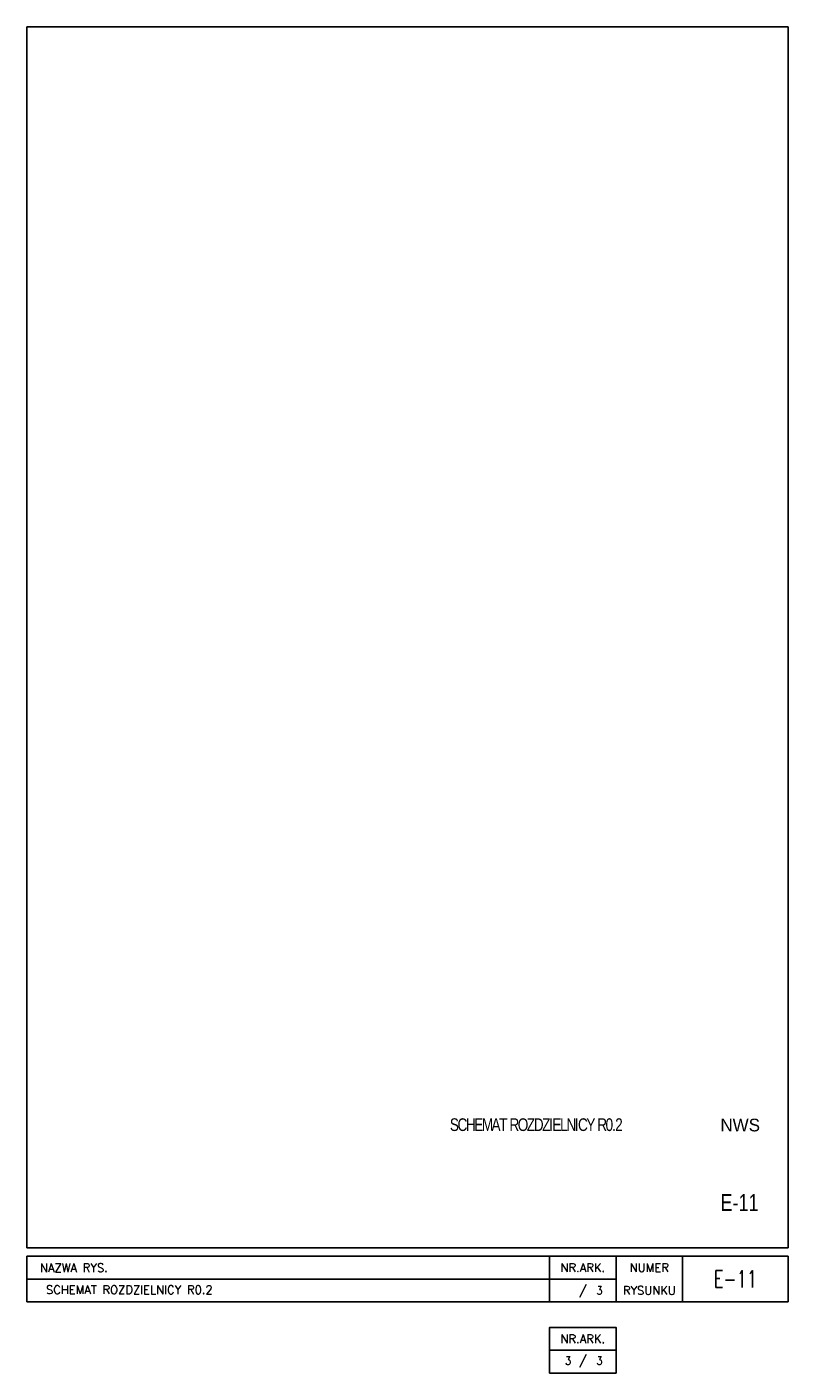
# Model space of a CAD drawing. Extents: x -286 to 6751, y -6190 to 318.
# Tile 1 of 8: x -286 to -106, y -30 to 288. Entities that reach past the tile are written whole.
import ezdxf
from ezdxf.enums import TextEntityAlignment as Align

# ---------------------------------------------------------------- set-up
doc = ezdxf.new("R2010")
doc.units = 0
doc.layers.get('defpoints').update_dxf_attribs({"color": 8})
doc.layers.add('_HRS_E_Opis', color=2, linetype='Continuous')
doc.layers.add('_HRS_E_Tabelka', color=10, linetype='Continuous')
doc.styles.add('_HRS_E_Styl_Standard', font='romans.shx')
doc.styles.add('TAB_ARIALBOLD', font='txt')

msp = doc.modelspace()

# ---------------------------------------------------------------- linework, layer by layer
at = {"layer": '_HRS_E_Tabelka'}
for p, q in [((-280.934, -2), (-105.934, -2)), ((-162.341, -12.771), (-162.341, -2)), ((-146.611, -12.771), (-146.611, -2)), ((-130.88, -12.771), (-130.88, -2)), ((-105.934, -12.771), (-285.934, -12.771))]:
    msp.add_line(p, q, dxfattribs=at)
for points in [[(-146.611, -2), (-146.611, -7.385), (-285.934, -7.385), (-285.934, -2)], [(-146.611, -2), (-130.88, -2), (-130.88, -12.771), (-146.611, -12.771)], [(-130.88, -2), (-105.934, -2), (-105.934, -12.771), (-130.88, -12.771)], [(-285.934, -12.771), (-285.934, -7.385), (-146.611, -7.385), (-146.611, -12.771)], [(-162.341, -24.224), (-146.611, -24.224), (-146.611, -18.838), (-162.341, -18.838)], [(-162.341, -29.609), (-146.611, -29.609), (-146.611, -24.224), (-162.341, -24.224)]]:
    msp.add_lwpolyline(points, close=True, dxfattribs=at)
at = {"layer": 'defpoints'}
msp.add_lwpolyline([(-105.934, 0), (-285.948, 0), (-285.948, 288.499), (-105.934, 288.499)], close=True, dxfattribs=at)
msp.add_lwpolyline([(-285.934, 0), (-285.934, 288.499)], dxfattribs=at)

# ---------------------------------------------------------------- texts
at = {"layer": '_HRS_E_Opis', "style": '_HRS_E_Styl_Standard', "width": 0.7}
msp.add_text('E-11', height=4, rotation=359.99855, dxfattribs=at).set_placement((-118.407, -7.385), align=Align.MIDDLE_CENTER)
at = {"layer": '_HRS_E_Opis', "style": '_HRS_E_Styl_Standard'}
msp.add_text('SCHEMAT ROZDZIELNICY R0.2', height=2, rotation=359.99855, dxfattribs=at).set_placement((-281.437, -10.922))
at = {"layer": '_HRS_E_Tabelka', "color": 2, "style": 'TAB_ARIALBOLD'}
msp.add_text('NWS', height=3, dxfattribs=at).set_placement((-117.263, 29.005), align=Align.MIDDLE_CENTER)
at = {"layer": '_HRS_E_Tabelka', "color": 2, "style": 'TAB_ARIALBOLD', "width": 0.8}
msp.add_text('E-11', height=4, dxfattribs=at).set_placement((-117.421, 10.685), align=Align.MIDDLE_CENTER)
at = {"layer": '_HRS_E_Tabelka', "style": '_HRS_E_Styl_Standard'}
msp.add_text('NAZWA RYS.', height=2, rotation=359.99855, dxfattribs=at).set_placement((-282.847, -5.73))
for s, p in [('NR.ARK.', (-154.476, -4.693)), ('NUMER', (-138.745, -4.693)), ('/', (-154.476, -10.078)), ('RYSUNKU', (-138.745, -10.078)), ('NR.ARK.', (-154.476, -21.531)), ('/', (-154.476, -26.589))]:
    msp.add_text(s, height=2, rotation=359.99855, dxfattribs=at).set_placement(p, align=Align.MIDDLE_CENTER)
at = {"layer": '_HRS_E_Tabelka', "style": '_HRS_E_Styl_Standard', "width": 0.8}
for p in [(-150.543, -10.078), (-157.961, -26.677), (-150.543, -26.677)]:
    msp.add_text('3', height=2, rotation=359.99855, dxfattribs=at).set_placement(p, align=Align.MIDDLE_CENTER)
at = {"layer": '_HRS_E_Tabelka', "color": 2, "insert": (-165.616, 29.072), "char_height": 3, "width": 94.94495, "attachment_point": 5, "style": 'TAB_ARIALBOLD'}
msp.add_mtext('{\\T0.85;\\W0.8;SCHEMAT ROZDZIELNICY R0.2}', dxfattribs=at)

doc.saveas('drawing.dxf')
